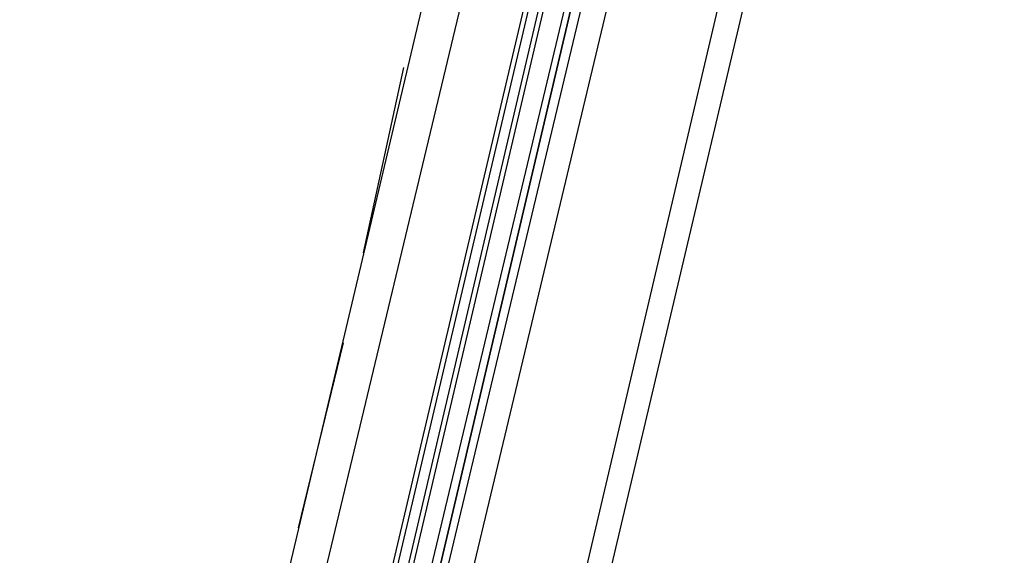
# Model space of a CAD drawing. Header units: feet. Extents: x -79 to 198, y -22 to 181.
# Tile 189 of 256: x 123.96 to 126.59, y 117.56 to 118.99. Entities that reach past the tile are written whole.
import ezdxf

# ---------------------------------------------------------------- set-up
doc = ezdxf.new("R2010")
doc.units = ezdxf.units.FT
doc.layers.add('A-LINEA', color=7, linetype='CONTINUOUS')

msp = doc.modelspace()

# ---------------------------------------------------------------- linework, layer by layer
at = {"layer": 'A-LINEA'}
for p, q in [((128.0267, 128.0444), (124.1867, 111.8044)), ((123.4533, 112.3244), (125.16, 119.5378)), ((124.2133, 112.1511), (125.9067, 119.3644)), ((125.16, 119.1111), (124.4, 115.9378)), ((125.32, 119.0711), (124.5733, 115.8978)), ((125.3333, 119.0711), (124.5867, 115.8978)), ((125.36, 119.0711), (124.6133, 115.8844)), ((125.3733, 119.0711), (124.6267, 115.8844)), ((124.7733, 115.8444), (125.5333, 119.0311)), ((124.9867, 118.8578), (124.88, 118.3644)), ((124.8267, 118.1244), (124.7067, 117.6311))]:
    msp.add_line(p, q, dxfattribs=at)
for points in [[(103.1067, 159.3911), (103.0667, 159.2178), (102.5733, 157.1111), (102.8667, 156.9378), (100.9867, 148.9911), (103.5867, 148.3778), (103.4267, 147.7244), (111.4267, 145.8444), (113.8133, 145.2711), (117.8667, 144.3111), (114.9067, 131.8311), (119.4533, 130.7511), (119.2933, 130.0978), (122, 129.4578), (128.0267, 128.0444), (124.1867, 111.8044), (124.44, 111.7378), (125.7867, 111.4178), (129.48, 110.5511), (135.96, 109.0178), (135.88, 108.6844), (141.96, 107.2578)], [(103.1067, 159.3911), (103.0667, 159.2178), (102.5733, 157.1111), (102.8667, 156.9378), (100.9867, 148.9911), (103.5867, 148.3778), (103.4267, 147.7244), (111.4267, 145.8444), (113.8133, 145.2711), (117.8667, 144.3111), (114.9067, 131.8311), (119.4533, 130.7511), (119.2933, 130.0978), (122, 129.4578), (128.0267, 128.0444), (124.1867, 111.8044), (124.44, 111.7378), (125.7867, 111.4178), (129.48, 110.5511), (135.96, 109.0178), (135.88, 108.6844), (141.96, 107.2578)], [(125.4667, 119.0444), (124.6933, 115.8044), (124.68, 115.8044), (125.44, 119.0444), (124.68, 115.8044), (124.6667, 115.8044), (124.6533, 115.8178), (125.4267, 119.0578)]]:
    msp.add_lwpolyline(points, dxfattribs=at)

doc.saveas('drawing.dxf')
